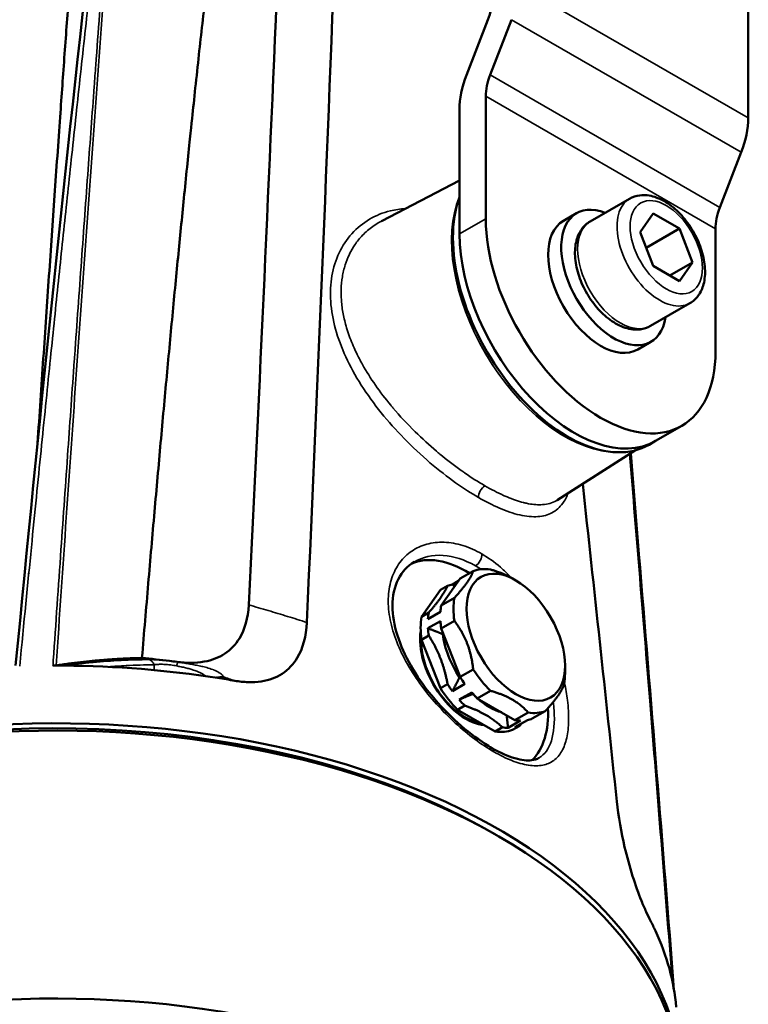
# Model space of a CAD drawing. Header units: millimetres. Extents: x 30 to 1646, y 30 to 1265.
# Tile 103 of 137: x 1169 to 1248, y 159 to 265. Entities that reach past the tile are written whole.
import ezdxf

# ---------------------------------------------------------------- set-up
doc = ezdxf.new("R2010")
doc.units = ezdxf.units.MM
doc.header["$LTSCALE"] = 6
doc.layers.add('Visible (ISO)', color=7, linetype='Continuous', lineweight=50)
doc.layers.add('Visible Narrow (ISO)', color=7, linetype='Continuous', lineweight=35)

msp = doc.modelspace()

# ---------------------------------------------------------------- linework, layer by layer
at = {"layer": 'Visible (ISO)'}
for p, q in [((1247.7791, 277.4594), (1247.7791, 254.284)), ((1217.4243, 258.9039), (1219.7282, 264.8421)), ((1222.2725, 264.8691), (1219.9685, 258.9309)), ((1219.4948, 243.4214), (1219.4948, 256.6162)), ((1216.6664, 241.7884), (1216.6664, 255.2003)), ((1244.7172, 244.6422), (1247.0212, 250.5804)), ((1216.6664, 247.5605), (1208.2587, 243.1744)), ((1230.7405, 243.131), (1234.9831, 245.5805)), ((1229.2834, 244.0218), (1227.8692, 243.2053)), ((1237.526, 244.0045), (1236.1118, 241.9926)), ((1240.3545, 242.3715), (1237.526, 244.0045)), ((1207.7755, 243.7839), (1207.7753, 243.784)), ((1236.1118, 241.9926), (1237.526, 238.3476)), ((1240.3545, 242.3715), (1236.7682, 240.3009)), ((1241.7687, 238.7266), (1240.3545, 242.3715)), ((1244.2435, 229.1327), (1244.2435, 242.3275)), ((1204.2693, 240.7809), (1204.2693, 240.7809)), ((1205.1652, 240.2637), (1205.165, 240.2638)), ((1241.7687, 238.7266), (1239.3192, 237.3124)), ((1240.3545, 236.7146), (1241.7687, 238.7266)), ((1237.526, 238.3476), (1240.3545, 236.7146)), ((1237.2405, 231.8727), (1241.4831, 234.3222)), ((1204.0454, 229.4045), (1204.0452, 229.4045)), ((1237.2834, 230.1654), (1235.8692, 229.3489)), ((1205.6642, 228.7623), (1205.6646, 228.7621)), ((1240.6192, 221.1216), (1237.7908, 219.4886)), ((1237.7908, 219.4886), (1237.0836, 219.0804)), ((1235.6357, 218.4842), (1227.197, 213.1186)), ((1235.1107, 218.1505), (1236.0007, 207.2977)), ((1227.1246, 212.0734), (1227.1244, 212.0747)), ((1213.6374, 207.1018), (1213.6374, 207.1018)), ((1218.1431, 205.4737), (1216.7289, 204.6572)), ((1215.3833, 203.8803), (1214.6076, 203.4325)), ((1214.6978, 201.7679), (1216.7289, 204.6572)), ((1216.5572, 204.413), (1215.9016, 204.0345)), ((1222.7336, 204.4665), (1222.38, 204.6706)), ((1214.6076, 203.4325), (1212.5765, 200.5432)), ((1214.6978, 201.7679), (1216.112, 202.5844)), ((1212.5765, 200.5432), (1213.3522, 200.991)), ((1213.2712, 200.2927), (1214.6169, 201.0696)), ((1214.6168, 200.0898), (1213.2712, 199.3129)), ((1216.112, 200.1145), (1214.6978, 199.298)), ((1213.3521, 198.5211), (1212.5764, 198.0732)), ((1214.6978, 199.298), (1216.7287, 194.0633)), ((1214.8584, 198.6761), (1214.9953, 198.531)), ((1212.5764, 198.0732), (1214.6074, 192.8386)), ((1169.403, 196.4188), (1169.403, 196.4188)), ((1228.0369, 195.2809), (1228.0369, 194.4644)), ((1216.69, 194.1632), (1216.671, 194.0041)), ((1216.7287, 194.0633), (1218.1429, 194.8798)), ((1190.5945, 193.9606), (1190.5818, 193.9626)), ((1214.6074, 192.8386), (1215.383, 193.2864)), ((1215.9014, 192.5337), (1217.247, 193.3106)), ((1217.9818, 192.3964), (1216.6362, 191.6195)), ((1218.0923, 192.236), (1218.118, 192.2437)), ((1219.9953, 192.5753), (1218.5811, 191.7588)), ((1217.2355, 190.9819), (1216.4598, 190.5341)), ((1218.5811, 191.7588), (1222.6431, 189.4135)), ((1216.4598, 190.5341), (1220.5218, 188.1887)), ((1222.6431, 189.4135), (1224.0573, 190.23)), ((1225.9098, 190.3954), (1224.4956, 189.5789)), ((1221.8968, 188.5822), (1223.2424, 189.3591)), ((1223.9773, 189.4247), (1222.6316, 188.6478)), ((1220.5218, 188.1887), (1221.2975, 188.6366)), ((1223.15, 188.802), (1222.3743, 188.3541)), ((1237.7728, 166.7191), (1237.7722, 166.7204))]:
    msp.add_line(p, q, dxfattribs=at)
for centre, major_axis, ratio, start_param, end_param in [((1126.2708, -200.29), (65.1429, 847.969), 0.05758719, 5.2083421, 5.31825786), ((1134.1372, -95.2355), (54.2187, 705.7677), 0.05758719, 5.15124614, 5.26270129), ((1216.6664, 265.1155), (2.5, 4.3301), 0.57735027, 4.97418837, 5.49778714), ((1222.3232, 258.4663), (4, 6.9282), 0.57735027, 1.83259571, 2.35619449), ((1223.0303, 258.6575), (-2.5, -4.3301), 0.57735027, 4.97418837, 5.49778714), ((1242.1222, 251.018), (4, 6.9282), 0.57735027, 4.97418837, 5.49778714), ((1228.3336, 234.2358), (8.75, -15.1554), 0.57735027, 3.58729824, 6.28318531), ((1233.2834, 237.0936), (4, -6.9282), 0.57735027, 2.51922417, 6.9055538), ((1247.7791, 244.3688), (2.5, 4.3301), 0.57735027, 1.83259571, 2.35619449), ((1231.8692, 236.2771), (8.75, -15.1554), 0.57735027, 3.92699082, 7.06858347), ((1231.8692, 236.2771), (-4, 6.9282), 0.57735027, 0, 3.14159265), ((1229.0408, 234.6441), (8.75, -15.1554), 0.57735027, 3.92699082, 6.28318531), ((1229.0408, 234.6441), (8.75, -15.1554), 0.57735027, 3.92699082, 6.28318531), ((1213.4844, 225.6626), (-7.3833, 12.7883), 0.57735027, 0.37168222, 0.37176892), ((1229.1232, -259.6718), (74.4747, -928.4236), 0.04830146, 2.06105079, 2.10340235), ((1213.4844, 225.6626), (7.3833, -12.7883), 0.57735027, 6.20323657, 6.20356492), ((1217.3735, 195.2481), (-6.25, 10.8253), 0.57735027, 5.45696927, 6.22836826), ((1222.0265, 197.9345), (-4.25, 7.3612), 0.57735027, 5.84246359, 6.20025878), ((1219.2666, 196.3411), (-4.25, 7.3612), 0.57735027, 6.09200817, 6.20025878), ((1220.6123, 197.118), (4.25, -7.3612), 0.57735027, 3.74806848, 3.85631898), ((1222.0265, 197.9345), (-4.25, 7.3612), 0.57735027, 0.60647583, 0.96427102), ((1218.4909, 195.8933), (4.25, -7.3612), 0.57735027, 3.74806848, 4.10586367), ((1219.2666, 196.3411), (-4.25, 7.3612), 0.57735027, 0.60647583, 0.71472644), ((1220.6123, 197.118), (4.25, -7.3612), 0.57735027, 3.99761307, 4.10586367), ((1217.3735, 195.2481), (3.5, -6.0622), 0.57735027, 3.76455174, 5.90783673), ((1219.2666, 196.3411), (-4.25, 7.3612), 0.57735027, 0.85602041, 0.96427102), ((1219.9052, 196.7098), (-3.6155, 6.2622), 0.57735027, 0.94656232, 1.6713821), ((1173.1793, 162.5255), (58.9016, 0), 0.57735027, 1.5687118, 1.56877875), ((1173.1793, 156.6687), (-66.8981, 0), 0.57735027, 4.69895564, 4.71704293), ((1173.1793, 156.6687), (-66.8981, 0), 0.57735027, 4.44922734, 4.69895564), ((1173.1793, 162.5255), (58.9016, 0), 0.57735027, 1.36136145, 1.41262824), ((1173.1793, 162.5255), (-58.9016, 0), 0.57735027, 4.48873089, 4.5029541), ((1222.0265, 197.9345), (-4.25, 7.3612), 0.57735027, 1.65367338, 2.01146857), ((1222.0265, 197.9345), (4.25, -7.3612), 0.57735027, 0.60647583, 0.78539816), ((1173.1793, 156.6687), (66.8981, 0), 0.57735027, 1.27864495, 1.30743876), ((1219.2666, 196.3411), (-4.25, 7.3612), 0.57735027, 1.65367338, 1.76192399), ((1220.6123, 197.118), (4.25, -7.3612), 0.57735027, 4.79526603, 4.90351656), ((1218.4909, 195.8933), (4.25, -7.3612), 0.57735027, 4.79526603, 5.15306123), ((1220.6123, 197.118), (4.25, -7.3612), 0.57735027, 5.04481062, 5.15306123), ((1219.9052, 196.7098), (-3.6155, 6.2622), 0.57735027, 1.99375987, 2.06921252), ((1173.1793, 150.1367), (67.4331, 0), 0.57735027, 0.03683632, 2.01001749), ((1173.1793, 150.1367), (-66.5, 0), 0.57735027, 3.91950001, 5.13998724), ((1219.2666, 196.3411), (-4.25, 7.3612), 0.57735027, 1.90321796, 2.01146857), ((1219.9052, 196.7098), (-3.6155, 6.2622), 0.57735027, 2.10275774, 2.60958176), ((1173.1793, 149.3202), (67.5, 0), 0.57735027, 6.25849008, 8.25782859), ((1222.0265, 197.9345), (4.25, -7.3612), 0.57735027, 5.84246359, 6.20025878), ((1217.3735, 195.2481), (6.25, -10.8253), 0.57735027, 0.15416028, 0.84031819), ((1220.6123, 197.118), (4.25, -7.3612), 0.57735027, 5.84246359, 5.95071408), ((1220.6123, 197.118), (4.25, -7.3612), 0.57735027, 6.09200817, 6.20025878), ((1218.4909, 195.8933), (4.25, -7.3612), 0.57735027, 5.84246359, 6.20025878), ((1219.2666, 196.3411), (4.25, -7.3612), 0.57735027, 5.84246359, 5.95071419), ((1219.2666, 196.3411), (4.25, -7.3612), 0.57735027, 6.09200817, 6.20025878), ((1173.1793, 156.6687), (66.8981, 0), 0.57735027, 0.2632789, 0.29214671), ((1173.1793, 156.6687), (66.8981, 0), 0.57735027, 0.04730823, 0.263244), ((1173.1793, 121.1486), (-66.2951, 0), 0.57735027, 4.17175277, 5.12813969)]:
    msp.add_ellipse(centre, major_axis=major_axis, ratio=ratio, start_param=start_param, end_param=end_param, dxfattribs=at)
msp.add_ellipse((1222.7336, 198.3428), major_axis=(3.75, -6.4952), ratio=0.57735027, dxfattribs=at)
for points, knots in [([(1168.8483, 195.2826), (1171.3542, 221.1709), (1173.9743, 246.9846), (1177.5065, 278.4751), (1178.1762, 284.3099), (1178.8639, 290.1331)], [0, 0, 0, 0, 10.00022237, 10.00022237, 12.2788967, 12.2788967, 12.2788967, 12.2788967]), ([(1241.4831, 234.3222), (1241.8379, 234.527), (1242.1454, 234.81), (1242.6521, 235.5047), (1242.8396, 235.924), (1243.0986, 236.8999), (1243.1448, 237.4695), (1243.0779, 238.6868), (1242.9537, 239.3383), (1242.5525, 240.6307), (1242.2765, 241.2716), (1241.6038, 242.4849), (1241.208, 243.0576), (1240.3275, 244.0877), (1239.8426, 244.5445), (1238.8141, 245.2949), (1238.2697, 245.5878), (1237.1769, 245.9426), (1236.626, 246.0142), (1235.701, 245.8989), (1235.3219, 245.7761), (1234.9831, 245.5805)], [2.35619449, 2.35619449, 2.35619449, 2.35619449, 2.60662526, 2.60662526, 2.88186536, 2.88186536, 3.20696897, 3.20696897, 3.5532621, 3.5532621, 3.89699789, 3.89699789, 4.23826245, 4.23826245, 4.58128487, 4.58128487, 4.92780247, 4.92780247, 5.25864953, 5.25864953, 5.49778714, 5.49778714, 5.49778714, 5.49778714]), ([(1230.7405, 243.131), (1230.3857, 242.9262), (1230.0782, 242.6431), (1229.5715, 241.9484), (1229.3841, 241.5291), (1229.1251, 240.5532), (1229.0789, 239.9837), (1229.1457, 238.7663), (1229.27, 238.1149), (1229.6711, 236.8224), (1229.9471, 236.1816), (1230.6199, 234.9683), (1231.0156, 234.3956), (1231.8961, 233.3655), (1232.381, 232.9087), (1233.4096, 232.1582), (1233.9539, 231.8653), (1235.0468, 231.5105), (1235.5977, 231.4389), (1236.5227, 231.5542), (1236.9017, 231.6771), (1237.2405, 231.8727)], [5.49778714, 5.49778714, 5.49778714, 5.49778714, 5.74821791, 5.74821791, 6.02345801, 6.02345801, 6.34856163, 6.34856163, 6.69485475, 6.69485475, 7.03859054, 7.03859054, 7.3798551, 7.3798551, 7.72287752, 7.72287752, 8.06939512, 8.06939512, 8.40024219, 8.40024219, 8.6393798, 8.6393798, 8.6393798, 8.6393798]), ([(1211.8112, 206.4705), (1211.0769, 206.0464), (1210.4723, 205.4026), (1209.6671, 203.7817), (1209.4458, 202.7937), (1209.4515, 200.7226), (1209.6326, 199.6381), (1210.3152, 197.4698), (1210.8129, 196.3614), (1212.0602, 194.1777), (1212.8313, 193.0769), (1214.5409, 190.9989), (1215.505, 189.9991), (1217.4536, 188.2496), (1218.4632, 187.4754), (1219.67, 186.6987), (1219.9151, 186.5489), (1220.1565, 186.4096)], [0, 0, 0, 0, 0.46817783, 0.46817783, 0.91676837, 0.91676837, 1.31722297, 1.31722297, 1.7044937, 1.7044937, 2.10287641, 2.10287641, 2.51189345, 2.51189345, 2.91732093, 2.91732093, 3.02181867, 3.02181867, 3.02181867, 3.02181867]), ([(1186.2436, 195.6853), (1186.7422, 195.6198), (1187.2365, 195.5849), (1188.2169, 195.5891), (1188.6956, 195.6297), (1189.9988, 195.8654), (1190.7358, 196.1551), (1192.0367, 197.0099), (1192.559, 197.5774), (1193.5513, 199.1978), (1193.8948, 200.4196), (1193.965, 201.8226)], [-1.6137402, -1.6137402, -1.6137402, -1.6137402, -1.43432794, -1.43432794, -1.25126513, -1.25126513, -0.91403418, -0.91403418, -0.55167356, -0.55167356, -0.00014899, -0.00014899, -0.00014899, -0.00014899]), ([(1192.4468, 193.6557), (1192.9395, 193.5701), (1193.427, 193.5175), (1194.3932, 193.4889), (1194.8642, 193.5148), (1196.1727, 193.7156), (1196.918, 193.9977), (1198.2415, 194.8563), (1198.776, 195.4429), (1199.7973, 197.137), (1200.1513, 198.4348), (1200.2188, 199.9338)], [-1.68986792, -1.68986792, -1.68986792, -1.68986792, -1.50926044, -1.50926044, -1.32484042, -1.32484042, -0.97381127, -0.97381127, -0.5902997, -0.5902997, -0.00001537, -0.00001537, -0.00001537, -0.00001537]), ([(1218.9956, 189.0699), (1218.5678, 189.1461), (1218.1433, 189.2889), (1217.1516, 189.7602), (1216.5924, 190.1397), (1215.5358, 191.0642), (1215.0392, 191.6112), (1214.1589, 192.8088), (1213.7743, 193.4581), (1213.1479, 194.8023), (1212.9059, 195.4967), (1212.5909, 196.8768), (1212.5191, 197.5621), (1212.548, 198.2322), (1212.5489, 198.2519), (1212.55, 198.2716)], [1.23774457, 1.23774457, 1.23774457, 1.23774457, 1.48252504, 1.48252504, 1.8229855, 1.8229855, 2.16670008, 2.16670008, 2.50689415, 2.50689415, 2.84685849, 2.84685849, 3.19010487, 3.19010487, 3.20053076, 3.20053076, 3.20053076, 3.20053076]), ([(1173.2172, 195.3149), (1173.1917, 195.3108), (1173.1661, 195.3077), (1173.1105, 195.3021), (1173.0805, 195.2997), (1173.0198, 195.2959), (1172.9897, 195.2944), (1172.9288, 195.2925), (1172.8985, 195.292), (1172.868, 195.2919)], [0.0004183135, 0.0004183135, 0.0004183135, 0.0004183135, 0.0115058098, 0.0115058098, 0.0224510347, 0.0224510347, 0.0321668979, 0.0321668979, 0.0413511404, 0.0413511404, 0.0413511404, 0.0413511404]), ([(1190.4481, 193.9833), (1190.4823, 193.9854), (1190.5116, 193.9878), (1190.5787, 193.9948), (1190.6044, 193.9999), (1190.6044, 193.9999)], [0.034700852, 0.034700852, 0.034700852, 0.034700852, 0.070244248, 0.070244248, 0.134824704, 0.134824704, 0.134824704, 0.134824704]), ([(1220.1565, 186.4096), (1221.0473, 185.8954), (1221.9016, 185.5175), (1223.346, 185.0962), (1223.9586, 185.0375), (1224.7456, 185.1326), (1225.0033, 185.2195), (1225.2248, 185.3474)], [0.0000077, 0.0000077, 0.0000077, 0.0000077, 0.38578735, 0.38578735, 0.7565521, 0.7565521, 1.00805837, 1.00805837, 1.00805837, 1.00805837]), ([(1237.2428, 167.7926), (1237.0946, 168.0771), (1236.9385, 168.396), (1236.6097, 169.1152), (1236.4391, 169.5116), (1235.9374, 170.7576), (1235.6155, 171.6559), (1234.989, 173.6404), (1234.6997, 174.7026), (1234.0841, 177.3417), (1233.7927, 179.012), (1233.619, 180.6502)], [0.00000518, 0.00000518, 0.00000518, 0.00000518, 0.15436086, 0.15436086, 0.31197948, 0.31197948, 0.61193835, 0.61193835, 0.93965817, 0.93965817, 1.44402652, 1.44402652, 1.44402652, 1.44402652])]:
    msp.add_open_spline(points, degree=3, knots=knots, dxfattribs=at)
for points, weights in [([(1171.2108, 219.2633), (1173.4878, 252.9327), (1175.5536, 280.7796)], [1.00267869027, 1.00487947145, 1.00198025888]), ([(1182.4569, 196.1079), (1186.8031, 247.8926), (1190.6835, 279.0466)], [1.00120402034, 1.01092957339, 1.00205149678]), ([(1170.2685, 205.2179), (1170.2696, 205.2344), (1170.2707, 205.2509)], [1.00156738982, 1.00156891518, 1.00157043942]), ([(1216.112, 202.5844), (1217.8139, 204.4253), (1218.1431, 205.4737)], [1.18181818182, 1.25568181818, 1.18181818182]), ([(1219.9956, 205.6391), (1221.3953, 205.2391), (1222.38, 204.6706)], [1.18181818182, 1.21874737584, 1.21874999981]), ([(1213.3522, 200.991), (1214.8561, 202.7176), (1215.3833, 203.8803)], [1.17861380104, 1.25227716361, 1.17861380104]), ([(1216.1192, 203.7898), (1216.0133, 203.9098), (1215.9016, 204.0345)], [1.14756721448, 1.13102380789, 1.11405820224]), ([(1218.1429, 194.8798), (1217.8137, 197.8934), (1216.112, 200.1145)], [1.18181818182, 1.25568181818, 1.18181818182]), ([(1214.8584, 198.6761), (1214.1369, 198.9735), (1213.2712, 199.3129)], [1.2419722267, 1.18133473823, 1.11405820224]), ([(1215.383, 193.2864), (1214.8559, 196.1857), (1213.3521, 198.5211)], [1.17861380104, 1.25227716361, 1.17861380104]), ([(1173.2172, 195.3149), (1178.1274, 196.0203), (1182.4569, 196.1079)], [1.01092327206, 1.05290696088, 1.08536559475]), ([(1173.2776, 196.1585), (1173.2755, 196.1581), (1173.2734, 196.1578)], [1.06435940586, 1.06433642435, 1.0643134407]), ([(1215.9014, 192.5337), (1216.3253, 193.3329), (1216.671, 194.0041)], [1.11405820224, 1.18133473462, 1.24197222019]), ([(1225.9098, 190.3954), (1227.6117, 192.2363), (1227.9409, 193.2847)], [1.18181818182, 1.25568181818, 1.18181818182]), ([(1218.0923, 192.236), (1217.4311, 191.9573), (1216.6362, 191.6195)], [1.2419722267, 1.18133473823, 1.11405820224]), ([(1224.0573, 190.23), (1222.7126, 191.7989), (1219.9953, 192.5753)], [1.18181818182, 1.25568181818, 1.18181818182]), ([(1221.2975, 188.6366), (1219.7548, 190.0912), (1217.2355, 190.9819)], [1.17861380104, 1.25227716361, 1.17861380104]), ([(1221.8968, 188.5822), (1221.8209, 189.3075), (1221.744, 189.9326)], [1.11405820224, 1.17111601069, 1.22339843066]), ([(1223.3979, 189.0902), (1223.2782, 188.9492), (1223.15, 188.802)], [1.18953945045, 1.18455595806, 1.17861380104])]:
    msp.add_rational_spline(points, weights, degree=2, dxfattribs=at)
for points in [[(1208.2562, 243.1731), (1208.2571, 243.1735), (1208.2579, 243.174), (1208.2588, 243.1744)], [(1204.272, 232.5396), (1204.2721, 232.5394), (1204.2723, 232.5392), (1204.2725, 232.539)], [(1227.1971, 213.1187), (1227.1967, 213.1185), (1227.1963, 213.1182), (1227.1959, 213.1179)], [(1236.0007, 207.2977), (1237.2849, 191.6374), (1238.54, 175.9873), (1239.7735, 160.3459)], [(1211.8112, 206.4705), (1211.8114, 206.4706), (1211.8117, 206.4708), (1211.8119, 206.4709)]]:
    msp.add_open_spline(points, degree=3, dxfattribs=at)
at = {"layer": 'Visible Narrow (ISO)'}
for p, q in [((1223.0303, 268.5727), (1247.7791, 254.284)), ((1247.0212, 250.5804), (1222.2725, 264.8691)), ((1219.9685, 258.9309), (1244.7172, 244.6422)), ((1244.2435, 242.3275), (1219.4948, 256.6162)), ((1216.6664, 241.7884), (1219.4948, 243.4214)), ((1205.3013, 229.5368), (1205.3013, 229.5368)), ((1216.2788, 206.923), (1216.2788, 206.9226)), ((1183.7685, 194.8054), (1183.7685, 195.3741))]:
    msp.add_line(p, q, dxfattribs=at)
for centre, major_axis, ratio, start_param, end_param in [((1227.9924, 234.0388), (8.6187, -14.9281), 0.57735027, 3.54849633, 5.90653004), ((1238.2331, 239.9513), (3.25, -5.6292), 0.57735027, 3.14159265, 6.28318531), ((1233.9905, 237.5018), (-3.25, 5.6292), 0.57735027, 0, 3.14159265), ((1219.4263, 213.8565), (0.5, 0.866), 0.57735021, 0.82034076, 2.42299495), ((1218.3796, 206.8517), (-0.5, -0.866), 0.57735038, 0.78541707, 2.42304841), ((1191.0053, 193.1045), (-0.7381, 0.6747), 0.99385385, 5.26406847, 5.93016421), ((1082.835, -584.9774), (42.9935, 791.7221), 0.55062116, 6.128578, 6.13154149), ((1219.6565, 185.5436), (0.5, 0.866), 0.57735023, 5.56452088, 6.28313605)]:
    msp.add_ellipse(centre, major_axis=major_axis, ratio=ratio, start_param=start_param, end_param=end_param, dxfattribs=at)
msp.add_ellipse((1238.9402, 240.3596), major_axis=(-2.75, 4.7631), ratio=0.57735027, dxfattribs=at)
for points, knots in [([(1169.286, 195.2268), (1169.7429, 199.8831), (1170.165, 204.1903), (1170.5433, 208.0095), (1170.9215, 211.8287), (1171.2557, 215.16), (1171.5855, 218.4243), (1171.9153, 221.6885), (1172.2405, 224.8855), (1172.5437, 227.8447), (1172.8469, 230.8038), (1173.128, 233.5252), (1173.4067, 236.2009), (1173.6854, 238.8766), (1173.9616, 241.5066), (1174.2455, 244.1867), (1174.5294, 246.8669), (1174.8209, 249.5972), (1175.1286, 252.4534), (1175.4363, 255.3095), (1175.7602, 258.2915), (1176.0795, 261.2005), (1176.3987, 264.1094), (1176.7132, 266.9456), (1177.0715, 270.1294), (1177.4298, 273.3132), (1177.8318, 276.8442), (1178.2335, 280.3309), (1178.6352, 283.8177), (1179.0366, 287.2605), (1179.4539, 290.7897)], [0.000000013, 0.000000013, 0.000000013, 0.000000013, 0.1, 0.1, 0.1, 0.2, 0.2, 0.2, 0.3, 0.3, 0.3, 0.4, 0.4, 0.4, 0.5, 0.5, 0.5, 0.6, 0.6, 0.6, 0.7, 0.7, 0.7, 0.8, 0.8, 0.8, 0.9, 0.9, 0.9, 1, 1, 1, 1]), ([(1179.7932, 290.7684), (1179.7459, 290.147), (1179.6986, 289.525), (1179.6513, 288.9024), (1179.5266, 287.2627), (1179.4018, 285.6186), (1179.277, 283.97), (1179.138, 282.1339), (1178.9988, 280.2922), (1178.8597, 278.4449), (1178.7057, 276.4012), (1178.5516, 274.3508), (1178.3975, 272.2935), (1178.2268, 270.0143), (1178.0561, 267.7267), (1177.8854, 265.4309), (1177.7502, 263.612), (1177.6149, 261.7879), (1177.4798, 259.9585), (1177.4235, 259.1976), (1177.3673, 258.4357), (1177.3111, 257.673), (1177.0935, 254.7202), (1176.876, 251.7538), (1176.6586, 248.774), (1176.4191, 245.4913), (1176.1797, 242.1921), (1175.9404, 238.8767), (1175.6973, 235.5088), (1175.4543, 232.1241), (1175.2113, 228.7226), (1175.1972, 228.5252), (1175.1831, 228.3278), (1175.169, 228.1303), (1174.9422, 224.9527), (1174.7154, 221.7605), (1174.4888, 218.5536), (1174.2364, 214.9829), (1173.9844, 211.3941), (1173.7327, 207.7873), (1173.4562, 203.8239), (1173.1802, 199.8387), (1172.905, 195.8318), (1172.8927, 195.6519), (1172.8803, 195.4719), (1172.868, 195.2919)], [0, 0, 0, 0, 0.02050806, 0.02050806, 0.02050806, 0.07451208, 0.07451208, 0.07451208, 0.13465922, 0.13465922, 0.13465922, 0.20120325, 0.20120325, 0.20120325, 0.27492634, 0.27492634, 0.27492634, 0.33333333, 0.33333333, 0.33333333, 0.35762935, 0.35762935, 0.35762935, 0.45168423, 0.45168423, 0.45168423, 0.55530217, 0.55530217, 0.55530217, 0.66055959, 0.66055959, 0.66055959, 0.66666667, 0.66666667, 0.66666667, 0.76493998, 0.76493998, 0.76493998, 0.87436271, 0.87436271, 0.87436271, 0.99460131, 0.99460131, 0.99460131, 1, 1, 1, 1]), ([(1210.8254, 244.5134), (1210.2734, 244.4824), (1209.7382, 244.402), (1209.2255, 244.278), (1208.4214, 244.0836), (1207.6728, 243.7823), (1206.9738, 243.3691), (1206.2749, 242.956), (1205.6252, 242.4304), (1205.0688, 241.8173), (1204.5123, 241.2042), (1204.0494, 240.5039), (1203.6895, 239.7421), (1203.3296, 238.9803), (1203.0727, 238.157), (1202.9213, 237.2826), (1202.7699, 236.4082), (1202.7239, 235.4827), (1202.7903, 234.5162), (1202.8567, 233.5497), (1203.0354, 232.5423), (1203.3102, 231.5425), (1203.5851, 230.5427), (1203.956, 229.5504), (1204.4204, 228.5452), (1204.8847, 227.54), (1205.4425, 226.5218), (1206.0891, 225.507), (1206.7357, 224.4921), (1207.4707, 223.4801), (1208.24, 222.5219), (1209.0093, 221.5637), (1209.8137, 220.6601), (1210.697, 219.759), (1211.5804, 218.858), (1212.541, 217.9581), (1213.4877, 217.1475), (1214.4343, 216.337), (1215.3675, 215.6161), (1216.2437, 214.993), (1217.12, 214.37), (1217.9402, 213.8454), (1218.7208, 213.3946)], [0.14764272, 0.14764272, 0.14764272, 0.14764272, 0.1875, 0.1875, 0.1875, 0.25, 0.25, 0.25, 0.3125, 0.3125, 0.3125, 0.375, 0.375, 0.375, 0.4375, 0.4375, 0.4375, 0.5, 0.5, 0.5, 0.5625, 0.5625, 0.5625, 0.625, 0.625, 0.625, 0.6875, 0.6875, 0.6875, 0.75, 0.75, 0.75, 0.8125, 0.8125, 0.8125, 0.875, 0.875, 0.875, 0.9375, 0.9375, 0.9375, 1, 1, 1, 1]), ([(1203.9379, 234.6874), (1203.9114, 235.069), (1203.9037, 235.4456), (1203.9148, 235.8156), (1203.9288, 236.2787), (1203.9723, 236.7316), (1204.0449, 237.1712), (1204.1182, 237.6154), (1204.2212, 238.0462), (1204.3527, 238.4607), (1204.4767, 238.8514), (1204.626, 239.2276), (1204.799, 239.587), (1204.8102, 239.6101), (1204.8214, 239.6332), (1204.8328, 239.6562), (1204.9994, 239.9941), (1205.1874, 240.3171), (1205.3953, 240.6233), (1205.644, 240.9899), (1205.9213, 241.3324), (1206.2237, 241.6483), (1206.562, 242.0014), (1206.9318, 242.3211), (1207.3284, 242.6039), (1207.538, 242.7535), (1207.7552, 242.8927), (1207.979, 243.0212), (1208.0703, 243.0736), (1208.1627, 243.1242), (1208.2562, 243.1731)], [0, 0, 0, 0, 0.052245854, 0.052245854, 0.052245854, 0.11763144, 0.11763144, 0.11763144, 0.183699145, 0.183699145, 0.183699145, 0.245985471, 0.245985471, 0.245985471, 0.25, 0.25, 0.25, 0.308919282, 0.308919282, 0.308919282, 0.379444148, 0.379444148, 0.379444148, 0.458306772, 0.458306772, 0.458306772, 0.5, 0.5, 0.5, 0.517006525, 0.517006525, 0.517006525, 0.517006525]), ([(1219.4016, 214.6582), (1218.6921, 215.0679), (1217.9591, 215.5342), (1217.2161, 216.0493), (1217.0883, 216.1379), (1216.9601, 216.228), (1216.8318, 216.3195), (1216.0767, 216.8576), (1215.3139, 217.444), (1214.5573, 218.0702), (1214.4377, 218.1692), (1214.3184, 218.2691), (1214.1992, 218.37), (1213.4133, 219.0353), (1212.6363, 219.7428), (1211.8839, 220.4833), (1211.0509, 221.3031), (1210.248, 222.1634), (1209.495, 223.0529), (1209.4163, 223.146), (1209.338, 223.2394), (1209.2604, 223.333), (1208.6763, 224.0376), (1208.1243, 224.759), (1207.6133, 225.4923), (1207.1041, 226.2229), (1206.6357, 226.9653), (1206.2165, 227.7141), (1205.9829, 228.1312), (1205.7646, 228.5503), (1205.563, 228.9703), (1205.4435, 229.2192), (1205.3298, 229.4684), (1205.2221, 229.7176), (1204.9693, 230.3029), (1204.75, 230.8883), (1204.5672, 231.4705), (1204.4049, 231.9873), (1204.2713, 232.5015), (1204.1682, 233.0104), (1204.071, 233.4897), (1204.0008, 233.9643), (1203.9584, 234.4317), (1203.9506, 234.5172), (1203.9438, 234.6024), (1203.9379, 234.6874)], [0, 0, 0, 0, 0.10664817, 0.10664817, 0.10664817, 0.125, 0.125, 0.125, 0.232946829, 0.232946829, 0.232946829, 0.25, 0.25, 0.25, 0.362460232, 0.362460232, 0.362460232, 0.486975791, 0.486975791, 0.486975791, 0.5, 0.5, 0.5, 0.597970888, 0.597970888, 0.597970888, 0.695605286, 0.695605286, 0.695605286, 0.75, 0.75, 0.75, 0.782240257, 0.782240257, 0.782240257, 0.857946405, 0.857946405, 0.857946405, 0.925147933, 0.925147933, 0.925147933, 0.988430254, 0.988430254, 0.988430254, 1, 1, 1, 1]), ([(1234.9819, 218.0686), (1235.7173, 209.2062), (1237.2679, 190.3052), (1238.7803, 171.4211), (1239.5749, 161.3939)], [0.411637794, 0.411637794, 0.411637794, 0.411637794, 0.666666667, 0.955778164, 0.955778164, 0.955778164, 0.955778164]), ([(1227.1959, 213.1179), (1227.1562, 213.0927), (1227.116, 213.0685), (1227.0751, 213.0452), (1227.0288, 213.0188), (1226.9818, 212.9937), (1226.934, 212.9697), (1226.4929, 212.7488), (1225.9847, 212.6304), (1225.4103, 212.614), (1224.9474, 212.6007), (1224.4415, 212.6537), (1223.8956, 212.771), (1223.7805, 212.7958), (1223.6636, 212.8234), (1223.545, 212.8538), (1222.9952, 212.995), (1222.4074, 213.1974), (1221.7876, 213.458), (1221.6589, 213.5121), (1221.5289, 213.5687), (1221.3976, 213.6278), (1220.7596, 213.9148), (1220.0908, 214.2604), (1219.4016, 214.6582)], [0.487481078, 0.487481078, 0.487481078, 0.487481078, 0.5, 0.5, 0.5, 0.51415943, 0.51415943, 0.51415943, 0.644756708, 0.644756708, 0.644756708, 0.75, 0.75, 0.75, 0.772185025, 0.772185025, 0.772185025, 0.875, 0.875, 0.875, 0.89634073, 0.89634073, 0.89634073, 1, 1, 1, 1]), ([(1218.7208, 213.3946), (1219.4779, 212.9466), (1220.2272, 212.5711), (1220.9708, 212.2533), (1221.7143, 211.9355), (1222.4516, 211.6751), (1223.1587, 211.5154), (1223.8657, 211.3557), (1224.5412, 211.2959), (1225.1196, 211.3331), (1225.6979, 211.3703), (1226.1818, 211.5059), (1226.6226, 211.7437), (1227.0633, 211.9816), (1227.4592, 212.3209), (1227.7869, 212.7702), (1228.0172, 213.086), (1228.2142, 213.4563), (1228.3781, 213.8696)], [0, 0, 0, 0, 0.0625, 0.0625, 0.0625, 0.125, 0.125, 0.125, 0.1875, 0.1875, 0.1875, 0.25, 0.25, 0.25, 0.3125, 0.3125, 0.3125, 0.35643611, 0.35643611, 0.35643611, 0.35643611]), ([(1220.362, 186.0053), (1219.6917, 186.3909), (1219.0121, 186.84), (1218.3167, 187.3567), (1217.6213, 187.8735), (1216.9098, 188.4577), (1216.2108, 189.097), (1215.5119, 189.7362), (1214.8256, 190.4305), (1214.1861, 191.1427), (1213.5465, 191.8549), (1212.9542, 192.5852), (1212.4031, 193.3526), (1211.852, 194.1199), (1211.3418, 194.9241), (1210.9012, 195.7263), (1210.4605, 196.5285), (1210.0895, 197.3288), (1209.7945, 198.1295), (1209.4995, 198.9301), (1209.2806, 199.7311), (1209.1474, 200.5121), (1209.0142, 201.2931), (1208.9668, 202.0542), (1209.0061, 202.7629), (1209.0454, 203.4716), (1209.1714, 204.1279), (1209.3789, 204.7342), (1209.5864, 205.3406), (1209.8752, 205.8969), (1210.2371, 206.3835), (1210.599, 206.8702), (1211.0338, 207.2871), (1211.5218, 207.6191), (1212.0098, 207.9511), (1212.551, 208.1984), (1213.1369, 208.3591), (1213.7228, 208.5198), (1214.3533, 208.594), (1215.0111, 208.5716), (1215.669, 208.5492), (1216.354, 208.4302), (1217.0365, 208.22), (1217.719, 208.0098), (1218.3995, 207.7088), (1219.0852, 207.3136)], [0, 0, 0, 0, 0.06666667, 0.06666667, 0.06666667, 0.13333333, 0.13333333, 0.13333333, 0.2, 0.2, 0.2, 0.26666667, 0.26666667, 0.26666667, 0.33333333, 0.33333333, 0.33333333, 0.4, 0.4, 0.4, 0.46666667, 0.46666667, 0.46666667, 0.53333333, 0.53333333, 0.53333333, 0.6, 0.6, 0.6, 0.66666667, 0.66666667, 0.66666667, 0.73333333, 0.73333333, 0.73333333, 0.8, 0.8, 0.8, 0.86666667, 0.86666667, 0.86666667, 0.93333333, 0.93333333, 0.93333333, 1, 1, 1, 1]), ([(1211.8119, 206.4709), (1212.7028, 206.9852), (1213.7658, 207.224), (1214.894, 207.1543), (1216.025, 207.0844), (1217.2218, 206.7036), (1218.3796, 206.0352)], [0.750302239, 0.750302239, 0.750302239, 0.750302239, 0.875, 0.875, 0.875, 1, 1, 1, 1]), ([(1219.0852, 207.3136), (1219.7656, 206.9219), (1220.4232, 206.4508), (1221.0693, 205.8927), (1221.4812, 205.5369), (1221.8882, 205.1456), (1222.2831, 204.7255)], [0, 0, 0, 0, 0.066666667, 0.066666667, 0.066666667, 0.109167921, 0.109167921, 0.109167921, 0.109167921]), ([(1200.2187, 199.9338), (1199.5302, 200.1541), (1198.1504, 200.5894), (1196.0659, 201.2175), (1194.6669, 201.6246), (1193.965, 201.8226)], [0.000015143, 0.000015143, 0.000015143, 0.000015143, 0.333333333, 0.666666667, 0.999954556, 0.999954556, 0.999954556, 0.999954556]), ([(1174.078, 195.2888), (1174.0922, 195.2906), (1174.1065, 195.2925), (1174.1208, 195.2943), (1175.127, 195.423), (1176.1201, 195.5328), (1177.0978, 195.6232), (1177.13, 195.6261), (1177.1622, 195.6291), (1177.1944, 195.632), (1178.1953, 195.7233), (1179.1798, 195.7942), (1180.16, 195.8446), (1180.1813, 195.8457), (1180.2025, 195.8468), (1180.2238, 195.8478), (1181.225, 195.8984), (1182.222, 195.9272), (1183.2118, 195.9328)], [0.000000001, 0.000000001, 0.000000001, 0.000000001, 0.004517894, 0.004517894, 0.004517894, 0.32283765, 0.32283765, 0.32283765, 0.333333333, 0.333333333, 0.333333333, 0.659594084, 0.659594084, 0.659594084, 0.666666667, 0.666666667, 0.666666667, 1, 1, 1, 1]), ([(1178.821, 195.1547), (1179.4622, 195.2057), (1180.1065, 195.2487), (1180.7542, 195.2829), (1181.7508, 195.3355), (1182.7554, 195.3671), (1183.7685, 195.3741)], [0.393119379, 0.393119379, 0.393119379, 0.393119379, 0.632156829, 0.632156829, 0.632156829, 1, 1, 1, 1]), ([(1183.7685, 195.3741), (1183.7185, 195.5147), (1183.6393, 195.6475), (1183.5412, 195.746), (1183.443, 195.8445), (1183.3259, 195.9086), (1183.2118, 195.9328)], [0, 0, 0, 0, 0.5, 0.5, 0.5, 1, 1, 1, 1]), ([(1186.2005, 195.2528), (1185.9862, 195.2955), (1185.7725, 195.3308), (1185.565, 195.358), (1185.535, 195.3619), (1185.5051, 195.3656), (1185.4754, 195.3692), (1185.2993, 195.3904), (1185.1272, 195.4057), (1184.9562, 195.4153), (1184.8639, 195.4205), (1184.7718, 195.424), (1184.6799, 195.4256), (1184.5728, 195.4275), (1184.4659, 195.4268), (1184.3586, 195.4231), (1184.215, 195.418), (1184.0709, 195.4077), (1183.9304, 195.393), (1183.8758, 195.3873), (1183.8218, 195.381), (1183.7685, 195.3741)], [0.000000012, 0.000000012, 0.000000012, 0.000000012, 0.25, 0.25, 0.25, 0.286145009, 0.286145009, 0.286145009, 0.5, 0.5, 0.5, 0.615520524, 0.615520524, 0.615520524, 0.75, 0.75, 0.75, 0.930088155, 0.930088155, 0.930088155, 0.999992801, 0.999992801, 0.999992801, 0.999992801]), ([(1186.2005, 195.2528), (1186.2173, 195.3278), (1186.2343, 195.3974), (1186.2501, 195.4554), (1186.266, 195.5133), (1186.2808, 195.56), (1186.294, 195.5946), (1186.3073, 195.6291), (1186.319, 195.6509), (1186.3284, 195.6591)], [0.000000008, 0.000000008, 0.000000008, 0.000000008, 0.333333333, 0.333333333, 0.333333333, 0.666666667, 0.666666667, 0.666666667, 0.999999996, 0.999999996, 0.999999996, 0.999999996]), ([(1186.2005, 195.2528), (1186.3584, 195.2212), (1186.5151, 195.1895), (1186.6685, 195.157), (1186.8388, 195.1209), (1187.0049, 195.084), (1187.1654, 195.0456), (1187.3215, 195.0083), (1187.4723, 194.9696), (1187.6164, 194.9291), (1187.754, 194.8905), (1187.8854, 194.8502), (1188.0106, 194.8085), (1188.1851, 194.7505), (1188.347, 194.6892), (1188.4963, 194.6253), (1188.5664, 194.5953), (1188.6336, 194.5647), (1188.6982, 194.5336), (1188.9006, 194.4362), (1189.0762, 194.3339), (1189.2284, 194.2292), (1189.2306, 194.2277), (1189.2328, 194.2262), (1189.235, 194.2247), (1189.2716, 194.1993), (1189.3069, 194.1738), (1189.3408, 194.1483)], [0, 0, 0, 0, 0.059251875, 0.059251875, 0.059251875, 0.125, 0.125, 0.125, 0.188931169, 0.188931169, 0.188931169, 0.25, 0.25, 0.25, 0.335093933, 0.335093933, 0.335093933, 0.375, 0.375, 0.375, 0.5, 0.5, 0.5, 0.50181001, 0.50181001, 0.50181001, 0.532054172, 0.532054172, 0.532054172, 0.532054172]), ([(1186.3284, 195.6591), (1186.5131, 195.6285), (1186.7015, 195.5986), (1186.8959, 195.5677), (1187.08, 195.5385), (1187.2695, 195.5084), (1187.464, 195.476), (1187.6582, 195.4436), (1187.8601, 195.4091), (1188.0522, 195.3742), (1188.2555, 195.3372), (1188.4475, 195.2997), (1188.6171, 195.2649), (1188.8235, 195.2227), (1188.9917, 195.1838), (1189.1507, 195.1433), (1189.2459, 195.119), (1189.3375, 195.0942), (1189.4299, 195.0675), (1189.6484, 195.0043), (1189.8753, 194.9318), (1190.0832, 194.8523), (1190.1099, 194.8421), (1190.1362, 194.8318), (1190.1622, 194.8214), (1190.391, 194.7299), (1190.5917, 194.6306), (1190.7451, 194.5417), (1190.7611, 194.5324), (1190.7766, 194.5232), (1190.7916, 194.5141), (1190.9195, 194.4363), (1191.0128, 194.3652), (1191.0832, 194.2943), (1191.1169, 194.2604), (1191.1455, 194.2267), (1191.1653, 194.1948), (1191.1918, 194.1524), (1191.2029, 194.1133), (1191.1895, 194.0831)], [0, 0, 0, 0, 0.073364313, 0.073364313, 0.073364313, 0.142857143, 0.142857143, 0.142857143, 0.212251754, 0.212251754, 0.212251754, 0.285714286, 0.285714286, 0.285714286, 0.37505852, 0.37505852, 0.37505852, 0.428571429, 0.428571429, 0.428571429, 0.555200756, 0.555200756, 0.555200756, 0.571428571, 0.571428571, 0.571428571, 0.714285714, 0.714285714, 0.714285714, 0.729235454, 0.729235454, 0.729235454, 0.857142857, 0.857142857, 0.857142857, 0.918389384, 0.918389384, 0.918389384, 1, 1, 1, 1]), ([(1191.1895, 194.0831), (1191.1648, 194.0584), (1191.1264, 194.0377), (1191.0725, 194.0208), (1191.0186, 194.0039), (1190.9492, 193.9908), (1190.869, 193.9809), (1190.7888, 193.971), (1190.6978, 193.9642), (1190.5945, 193.9606)], [0, 0, 0, 0, 0.333333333, 0.333333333, 0.333333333, 0.666666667, 0.666666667, 0.666666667, 0.9999995, 0.9999995, 0.9999995, 0.9999995]), ([(1227.9679, 193.4559), (1228.1114, 192.7995), (1228.2205, 192.1642), (1228.2961, 191.5478), (1228.3908, 190.7748), (1228.4329, 190.0317), (1228.4204, 189.3501), (1228.4078, 188.6685), (1228.3406, 188.0486), (1228.2191, 187.5008), (1228.0975, 186.953), (1227.9217, 186.4774), (1227.6878, 186.069), (1227.4539, 185.6606), (1227.1617, 185.3192), (1226.8187, 185.0652), (1226.4757, 184.8111), (1226.0821, 184.6443), (1225.6265, 184.5589), (1225.1708, 184.4734), (1224.6526, 184.469), (1224.09, 184.5544), (1223.5273, 184.6399), (1222.9201, 184.8152), (1222.2954, 185.0595), (1221.6708, 185.3037), (1221.0292, 185.6172), (1220.362, 186.0053)], [0.413503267, 0.413503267, 0.413503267, 0.413503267, 0.466666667, 0.466666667, 0.466666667, 0.533333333, 0.533333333, 0.533333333, 0.6, 0.6, 0.6, 0.666666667, 0.666666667, 0.666666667, 0.733333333, 0.733333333, 0.733333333, 0.8, 0.8, 0.8, 0.866666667, 0.866666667, 0.866666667, 0.933333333, 0.933333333, 0.933333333, 1, 1, 1, 1]), ([(1226.7711, 191.3798), (1226.8084, 191.0673), (1226.8364, 190.7624), (1226.8551, 190.4667), (1226.9364, 189.179), (1226.841, 188.0634), (1226.5663, 187.1933), (1226.2934, 186.3285), (1225.8445, 185.7052), (1225.2248, 185.3473)], [0.471288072, 0.471288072, 0.471288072, 0.471288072, 0.5, 0.5, 0.5, 0.625, 0.625, 0.625, 0.749260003, 0.749260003, 0.749260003, 0.749260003])]:
    msp.add_open_spline(points, degree=3, knots=knots, dxfattribs=at)
for points in [[(1173.2172, 195.3149), (1173.9345, 205.9324), (1175.4025, 227.1518), (1177.6878, 258.9212), (1179.2659, 280.0617), (1180.072, 290.6237)], [(1235.7764, 210.0298), (1235.5531, 212.7447), (1235.3298, 215.4507), (1235.1063, 218.1476)], [(1218.3797, 206.0352), (1218.5744, 205.9228), (1218.7681, 205.8022), (1218.9603, 205.6738)], [(1185.4254, 195.7892), (1185.1668, 195.82), (1184.6602, 195.8718), (1183.9021, 195.9239), (1183.4381, 195.9334), (1183.2118, 195.9328)], [(1185.4254, 195.7892), (1185.5295, 195.7757), (1185.7348, 195.7482), (1186, 195.7096), (1186.2161, 195.6767), (1186.3284, 195.6591)], [(1186.2436, 195.6853), (1186.2717, 195.6766), (1186.3004, 195.6678), (1186.3284, 195.6591)]]:
    msp.add_open_spline(points, degree=3, dxfattribs=at)

doc.saveas('drawing.dxf')
